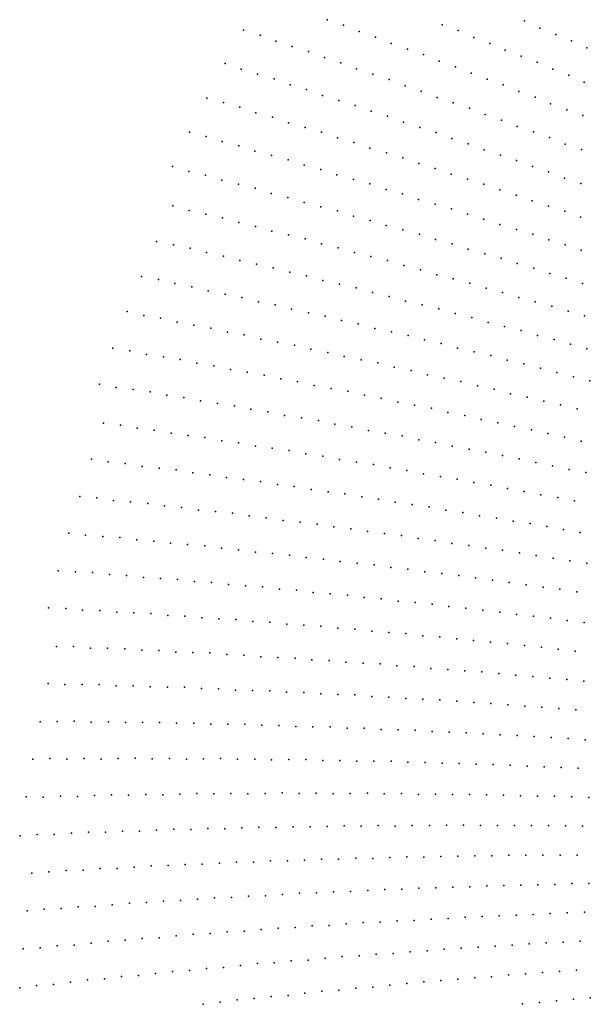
# Model space of a CAD drawing. Header units: metres. Extents: x -51 to 51, y -51 to 51.
# Tile 24 of 46: x -51 to -38, y 0 to 22. Entities that reach past the tile are written whole.
import ezdxf

# ---------------------------------------------------------------- set-up
doc = ezdxf.new("R2010")
doc.units = ezdxf.units.M
for name, color, linetype in [('CLASS_11_ROAD_SURFACE', 7, 'CONTINUOUS'), ('CLASS_17', 7, 'CONTINUOUS'), ('CLASS_9_WATER', 7, 'CONTINUOUS')]:
    doc.layers.add(name, color=color, linetype=linetype)

msp = doc.modelspace()

# ---------------------------------------------------------------- linework, layer by layer
at = {"layer": 'CLASS_11_ROAD_SURFACE'}
for p in [(-38.934841, 21.560667, 435.059998), (-38.581848, 21.419847, 431.289978), (-38.239594, 21.259619, 427.519989), (-39.343384, 20.940247, 435.690002), (-38.998222, 20.786333, 431.919983), (-38.643181, 20.650887, 428.149994), (-38.298489, 20.495998, 424.380005), (-39.751965, 20.292788, 436.319977), (-39.394356, 20.164072, 432.549988), (-39.04686, 20.015541, 428.779999), (-38.689846, 19.885498, 425.009979), (-38.33316, 19.754705, 421.23999), (-40.140289, 19.65707, 436.949982), (-39.7901, 19.51495, 433.179993), (-39.43063, 19.391676, 429.410004), (-39.071476, 19.267645, 425.639984), (-38.721977, 19.123953, 421.869995), (-40.165932, 18.877794, 433.809998), (-38.363392, 18.998587, 418.099976), (-39.804436, 18.760574, 430.039978), (-39.452335, 18.623329, 426.269989), (-39.091389, 18.504763, 422.5), (-40.531563, 18.233532, 434.440002), (-38.739712, 18.36652, 418.72998), (-38.379311, 18.246611, 414.959991), (-40.176983, 18.102781, 430.669983), (-39.813793, 17.991056, 426.899994), (-39.459621, 17.859303, 423.130005), (-39.096951, 17.746222, 419.359985), (-40.895439, 17.562357, 435.069977), (-38.734581, 17.632381, 415.589996), (-40.530136, 17.457518, 431.299988), (-40.173584, 17.332294, 427.529999), (-38.381054, 17.499035, 411.819977), (-39.808788, 17.226091, 423.759979), (-39.444263, 17.119116, 419.98999), (-41.239948, 16.904202, 435.699982), (-39.088322, 16.99229, 416.220001), (-38.724308, 16.883957, 412.449982), (-40.88113, 16.785549, 431.929993), (-40.514324, 16.686262, 428.160004), (-38.364674, 16.76549, 408.679993), (-40.147789, 16.586199, 424.389984), (-39.789555, 16.465935, 420.619995), (-41.581779, 16.219137, 436.329987), (-39.4235, 16.364504, 416.849976), (-39.065647, 16.243225, 413.079987), (-41.213104, 16.126801, 432.559998), (-40.844677, 16.033686, 428.789978), (-38.700077, 16.140423, 409.309998), (-38.338684, 16.027489, 405.539978), (-40.48428, 15.920027, 425.019989), (-40.116314, 15.825534, 421.25), (-41.904644, 15.54778, 436.959991), (-39.756264, 15.710852, 417.47998), (-39.38876, 15.614982, 413.709991), (-41.534458, 15.461648, 433.190002), (-41.172016, 15.354631, 429.419983), (-39.021503, 15.518334, 409.940002), (-38.658264, 15.411469, 406.169983), (-40.802265, 15.267114, 425.649994), (-40.440159, 15.159068, 421.880005), (-38.295235, 15.304008, 402.399994), (-40.070835, 15.070165, 418.109985), (-39.701759, 14.980479, 414.339996), (-41.852295, 14.76983, 433.819977), (-41.480888, 14.689319, 430.049988), (-39.340191, 14.870805, 410.569977), (-38.971554, 14.779735, 406.799988), (-38.606747, 14.67846, 403.029999), (-41.116837, 14.587948, 426.279999), (-40.745846, 14.506045, 422.509979), (-38.242134, 14.576583, 399.259979), (-40.375076, 14.423356, 418.73999), (-40.011536, 14.320345, 414.970001), (-39.641182, 14.236264, 411.199982), (-42.151718, 14.092237, 434.449982), (-39.274513, 14.141809, 407.429993), (-38.908031, 14.046751, 403.660004), (-41.785843, 13.997574, 430.679993), (-41.413307, 13.922703, 426.910004), (-41.040981, 13.847043, 423.139984), (-38.541737, 13.951086, 399.889984), (-38.172249, 13.864137, 396.119995), (-40.675587, 13.750731, 419.369995), (-40.303654, 13.673673, 415.599976), (-39.938568, 13.576323, 411.829987), (-42.446705, 13.388044, 435.079987), (-39.567024, 13.497867, 408.059998), (-39.198975, 13.409049, 404.289978), (-42.072754, 13.320233, 431.309998), (-41.699005, 13.25163, 427.539978), (-41.331886, 13.162051, 423.769989), (-38.827847, 13.329105, 400.519989), (-38.460178, 13.238983, 396.75), (-40.9585, 13.092042, 420), (-40.591667, 13.001421, 416.22998), (-40.218647, 12.930006, 412.459991), (-42.723721, 12.698739, 435.709991), (-39.848969, 12.848071, 408.690002), (-39.476341, 12.775161, 404.919983), (-39.107018, 12.691915, 401.149994), (-42.348675, 12.637218, 431.940002), (-41.979954, 12.554403, 428.169983), (-41.605251, 12.491472, 424.399994), (-38.737862, 12.608055, 397.380005), (-38.36887, 12.523585, 393.609985), (-41.236797, 12.407609, 420.630005), (-40.862434, 12.343266, 416.859985), (-40.488262, 12.278125, 413.089996), (-40.11726, 12.202395, 409.319977), (-39.74641, 12.126051, 405.549988), (-39.375717, 12.049093, 401.779999), (-42.989536, 12.00392, 436.339996), (-42.619335, 11.927897, 432.569977), (-42.243446, 11.872066, 428.799988), (-39.005184, 11.971522, 398.009979), (-38.634811, 11.893337, 394.23999), (-38.261707, 11.823879, 390.470001), (-41.873493, 11.794991, 425.029999), (-41.497921, 11.737743, 421.259979), (-41.12252, 11.679696, 417.48999), (-40.752968, 11.600951, 413.720001), (-40.377895, 11.541489, 409.949982), (-40.005795, 11.471458, 406.179993), (-39.633846, 11.400813, 402.410004), (-43.24955, 11.282651, 436.970001), (-42.872616, 11.233945, 433.199982), (-42.501286, 11.163682, 429.429993), (-39.262039, 11.329553, 398.639984), (-38.887638, 11.267169, 394.869995), (-38.516144, 11.194585, 391.100006), (-42.124641, 11.113554, 425.660004), (-41.748154, 11.062621, 421.889984), (-41.377197, 10.990685, 418.119995), (-41.001003, 10.93833, 414.349976), (-40.630283, 10.865337, 410.579987), (-40.254391, 10.811563, 406.809998), (-39.881287, 10.747251, 403.039978), (-43.119728, 10.51381, 433.829987), (-39.505714, 10.691965, 399.269989), (-39.1329, 10.626326, 395.5), (-38.760223, 10.560066, 391.72998), (-42.742134, 10.470819, 430.059998), (-42.364689, 10.427022, 426.289978), (-41.992458, 10.361917, 422.519989), (-41.615284, 10.316694, 418.75), (-38.387688, 10.493191, 387.959991), (-41.243263, 10.250528, 414.97998), (-40.866364, 10.203879, 411.209991), (-40.492092, 10.146541, 407.440002), (-40.115479, 10.098374, 403.669983), (-39.741474, 10.039701, 399.899994), (-39.367592, 9.98041, 396.130005), (-38.993839, 9.920496, 392.359985), (-38.620216, 9.859962, 388.589996), (-43.349941, 9.809673, 434.459991), (-42.971672, 9.773028, 430.690002), (-42.598289, 9.714779, 426.919983), (-42.220264, 9.676704, 423.149994), (-38.244331, 9.808146, 384.819977), (-41.847076, 9.61739, 419.380005), (-41.469299, 9.577884, 415.609985), (-41.091663, 9.537572, 411.839996), (-40.71648, 9.486512, 408.069977), (-40.341404, 9.434829, 404.299988), (-39.96645, 9.382524, 400.529999), (-39.591614, 9.329596, 396.759979), (-39.216892, 9.276045, 392.98999), (-38.840034, 9.231354, 389.220001), (-43.568649, 9.100784, 435.089996), (-43.194237, 9.049409, 431.319977), (-42.815498, 9.018497, 427.549988), (-38.465565, 9.176467, 385.449982), (-42.441265, 8.966055, 423.779999), (-42.062752, 8.93371, 420.009979), (-41.684357, 8.900555, 416.23999), (-41.31041, 8.84642, 412.470001), (-40.932247, 8.811831, 408.699982), (-40.556343, 8.766532, 404.929993), (-40.18055, 8.720608, 401.160004), (-39.804859, 8.67406, 397.389984), (-39.427174, 8.636514, 393.619995), (-39.051704, 8.588624, 389.850006), (-38.676353, 8.540112, 386.079987), (-43.779839, 8.365955, 435.720001), (-43.400524, 8.342222, 431.949982), (-38.301109, 8.490975, 382.309998), (-43.025368, 8.296669, 428.179993), (-42.646255, 8.271498, 424.410004), (-42.267242, 8.245515, 420.639984), (-41.892342, 8.198265, 416.869995), (-41.513535, 8.170843, 413.099976), (-41.136822, 8.132567, 409.329987), (-40.760201, 8.093666, 405.559998), (-40.383671, 8.054137, 401.789978), (-40.005283, 8.023749, 398.019989), (-39.62896, 7.982877, 394.25), (-39.252731, 7.941378, 390.47998), (-38.876602, 7.899253, 386.709991), (-38.500572, 7.856503, 382.940002), (-43.974892, 7.648035, 436.349976), (-43.598946, 7.609388, 432.579987), (-43.219357, 7.5914, 428.809998), (-42.839863, 7.572599, 425.039978), (-42.464146, 7.532252, 421.269989), (-42.084824, 7.512011, 417.5), (-41.709248, 7.47059, 413.72998), (-41.330109, 7.448907, 409.959991), (-40.952877, 7.416414, 406.190002), (-40.573925, 7.393198, 402.419983), (-40.196869, 7.359357, 398.649994), (-39.819901, 7.324888, 394.880005), (-39.443012, 7.28979, 391.109985), (-39.066216, 7.254066, 387.339996), (-38.687748, 7.22716, 383.569977), (-38.311138, 7.19009, 379.799988), (-44.161533, 6.904376, 436.97998), (-43.781616, 6.893582, 433.209991), (-43.401772, 6.881972, 429.440002), (-43.025352, 6.848541, 425.669983), (-42.64566, 6.835487, 421.899994), (-42.269375, 6.800981, 418.130005), (-41.889828, 6.786483, 414.359985), (-41.510372, 6.771172, 410.589996), (-41.132645, 6.745004, 406.819977), (-40.754986, 6.718207, 403.049988), (-40.377403, 6.69078, 399.279999), (-39.999897, 6.662725, 395.509979), (-39.622471, 6.634041, 391.73999), (-39.2435, 6.614309, 387.970001), (-38.86623, 6.584275, 384.199982), (-38.48904, 6.553613, 380.429993), (-43.952518, 6.173803, 433.839996), (-43.575531, 6.1473, 430.069977), (-43.195599, 6.141441, 426.299988), (-42.818722, 6.11386, 422.529999), (-42.438919, 6.106556, 418.759979), (-42.059174, 6.098435, 414.98999), (-41.682472, 6.069148, 411.220001), (-41.302864, 6.059582, 407.449982), (-40.924801, 6.039208, 403.679993), (-40.546806, 6.018206, 399.910004), (-40.168873, 5.996572, 396.139984), (-39.789547, 5.984024, 392.369995), (-39.411747, 5.961038, 388.600006), (-39.034016, 5.937422, 384.829987), (-38.656357, 5.913177, 381.059998), (-38.278759, 5.888301, 377.289978), (-44.114227, 5.428707, 434.470001), (-43.734192, 5.430048, 430.699982), (-43.356853, 5.409402, 426.929993), (-42.976921, 5.409296, 423.160004), (-42.597034, 5.408372, 419.389984), (-42.219837, 5.386016, 415.619995), (-41.840061, 5.383645, 411.849976), (-41.461651, 5.370334, 408.079987), (-41.083294, 5.356391, 404.309998), (-40.704987, 5.341818, 400.539978), (-40.325436, 5.336458, 396.769989), (-39.947243, 5.32053, 393), (-39.569103, 5.303971, 389.22998), (-39.191021, 5.28678, 385.459991), (-38.813, 5.268959, 381.690002), (-38.43375, 5.259891, 377.919983), (-44.261002, 4.701494, 435.099976), (-43.883327, 4.687792, 431.329987), (-43.503395, 4.694884, 427.559998), (-43.123505, 4.701159, 423.789978), (-42.745949, 4.685745, 420.019989), (-42.366138, 4.69057, 416.25), (-41.988647, 4.674076, 412.47998), (-41.608921, 4.677452, 408.709991), (-41.230377, 4.669944, 404.940002), (-40.850731, 4.671778, 401.169983), (-40.472275, 4.662914, 397.399994), (-40.093861, 4.653418, 393.630005), (-39.715488, 4.643289, 389.859985), (-39.337166, 4.63253, 386.089996), (-38.95776, 4.630649, 382.319977), (-38.579533, 4.618534, 378.549988), (-44.397705, 3.949223, 435.72998), (-44.017921, 3.963514, 431.959991), (-43.638153, 3.976988, 428.190002), (-43.260357, 3.96852, 424.419983), (-42.880646, 3.980543, 420.649994), (-42.502903, 3.970994, 416.880005), (-42.123249, 3.981566, 413.109985), (-41.744595, 3.981128, 409.339996), (-41.364998, 3.990157, 405.569977), (-40.986404, 3.988361, 401.799988), (-40.607845, 3.985932, 398.029999), (-40.229324, 3.982871, 394.259979), (-39.850834, 3.979178, 390.48999), (-39.471401, 3.984488, 386.720001), (-39.092983, 3.979437, 382.949982), (-38.7146, 3.973754, 379.179993), (-38.33625, 3.967438, 375.410004), (-42.246407, 3.285871, 413.73999), (-41.868599, 3.281557, 409.970001), (-41.489204, 3.297053, 406.199982), (-41.11063, 3.301694, 402.429993), (-40.732082, 3.305703, 398.660004), (-40.353554, 3.309078, 394.889984), (-39.974243, 3.321579, 391.119995), (-39.595757, 3.323596, 387.350006), (-39.217304, 3.324979, 383.579987), (-38.838871, 3.32573, 379.809998), (-38.460468, 3.325848, 376.039978), (-44.520039, 3.215387, 436.359985), (-44.140537, 3.236057, 432.589996), (-43.76263, 3.234539, 428.819977), (-43.383156, 3.253757, 425.049988), (-43.005287, 3.251158, 421.279999), (-42.625843, 3.268924, 417.509979), (-40.465839, 2.642106, 395.519989), (-40.087429, 2.65119, 391.75), (-39.70903, 2.659641, 387.97998), (-39.33065, 2.667459, 384.209991), (-38.952282, 2.674644, 380.440002), (-38.573277, 2.690613, 376.669983), (-44.63023, 2.478575, 436.98999), (-44.252342, 2.484009, 433.220001), (-43.873238, 2.510417, 429.449982), (-43.495365, 2.514769, 425.679993), (-43.116268, 2.539725, 421.910004), (-42.737167, 2.563863, 418.139984), (-42.359322, 2.566498, 414.369995), (-41.980232, 2.589184, 410.599976), (-41.60178, 2.600895, 406.829987), (-41.223339, 2.611972, 403.059998), (-40.844902, 2.622416, 399.289978), (-40.189362, 1.977927, 392.380005), (-39.811153, 1.99281, 388.609985), (-39.432957, 2.007061, 384.839996), (-39.054268, 2.030212, 381.069977), (-38.676079, 2.043103, 377.299988), (-44.35046, 1.750739, 433.849976), (-43.972713, 1.76204, 430.079987), (-43.594097, 1.794179, 426.309998), (-43.215462, 1.8255, 422.539978), (-42.837715, 1.835086, 418.769989), (-42.459064, 1.864955, 415), (-42.081318, 1.873459, 411.22998), (-41.702656, 1.901876, 407.459991), (-41.324451, 1.919386, 403.690002), (-40.94577, 1.946259, 399.919983), (-40.567566, 1.96241, 396.149994), (-39.902069, 1.323291, 389.23999), (-39.523827, 1.353619, 385.470001), (-39.145908, 1.373571, 381.699982), (-38.76799, 1.392891, 377.929993), (-42.925274, 1.124579, 419.399994), (-42.547733, 1.14003, 415.630005), (-42.169617, 1.175622, 411.859985), (-41.791771, 1.200194, 408.089996), (-41.413616, 1.234242, 404.319977), (-41.03574, 1.257455, 400.549988), (-40.657856, 1.280033, 396.779999), (-40.279968, 1.301979, 393.009979), (-44.436905, 0.993194, 434.47998), (-44.058907, 1.032507, 430.709991), (-43.68087, 1.071002, 426.940002), (-43.303349, 1.087535, 423.169983), (-39.981537, 0.661032, 389.869995), (-39.604027, 0.688041, 386.100006), (-39.226498, 0.714417, 382.329987), (-38.848953, 0.740159, 378.559998), (-42.246326, 0.475368, 412.48999), (-41.868942, 0.506268, 408.720001), (-41.491531, 0.536535, 404.949982), (-41.114101, 0.566169, 401.179993), (-40.736656, 0.59517, 397.410004), (-40.359184, 0.623537, 393.639984), (-44.510273, 0.254938, 435.109985), (-44.13298, 0.300596, 431.339996), (-43.755802, 0.324071, 427.569977), (-43.378437, 0.368278, 423.799988), (-43.001228, 0.390672, 420.029999), (-42.623802, 0.433429, 416.259979), (-39.672997, 0.020144, 386.72998), (-39.295967, 0.052934, 382.959991), (-38.918911, 0.085092, 379.190002), (-38.541798, 0.126027, 375.419983)]:
    msp.add_point(p, dxfattribs=at)
at = {"layer": 'CLASS_17'}
for p in [(-44.014881, 21.886131, 481.559998), (-43.653755, 21.765587, 477.789978), (-41.46109, 21.774313, 458.309998), (-39.631207, 21.859444, 442.599976), (-39.288185, 21.700748, 438.829987), (-45.874245, 21.651384, 497.269989), (-45.509998, 21.539795, 493.5), (-43.303505, 21.623142, 474.019989), (-42.942944, 21.501263, 470.25), (-41.103893, 21.643576, 454.539978), (-40.757526, 21.492188, 450.769989), (-45.156506, 21.405394, 489.72998), (-44.792797, 21.292454, 485.959991), (-42.593136, 21.35783, 466.47998), (-42.23315, 21.234615, 462.709991), (-40.400932, 21.360125, 447), (-44.42939, 21.178751, 482.190002), (-44.076561, 21.042768, 478.419983), (-41.873478, 21.110641, 458.940002), (-40.055031, 21.20776, 443.22998), (-39.699039, 21.074377, 439.459991), (-46.285137, 20.911966, 497.899994), (-45.929214, 20.784084, 494.129974), (-43.713696, 20.927717, 474.649994), (-43.361286, 20.790735, 470.879974), (-41.524368, 20.965645, 455.169983), (-41.165276, 20.840342, 451.399994), (-45.56337, 20.678034, 490.359985), (-45.197803, 20.571218, 486.589996), (-42.99897, 20.674341, 467.109985), (-40.816612, 20.694355, 447.630005), (-40.458099, 20.56772, 443.859985), (-44.842514, 20.441738, 482.819977), (-42.636955, 20.557188, 463.339996), (-42.285217, 20.418625, 459.569977), (-40.099915, 20.440334, 440.089996), (-46.693947, 20.142069, 498.529999), (-44.47747, 20.333563, 479.049988), (-44.122585, 20.203081, 475.279999), (-41.923759, 20.300127, 455.799988), (-41.572453, 20.160574, 452.029999), (-46.326092, 20.04295, 494.759979), (-45.958508, 19.943058, 490.98999), (-43.758064, 20.09355, 471.509979), (-43.393833, 19.983255, 467.73999), (-41.211544, 20.040735, 448.259979), (-40.850948, 19.920135, 444.48999), (-45.60088, 19.820129, 487.220001), (-45.233788, 19.71887, 483.449982), (-43.039593, 19.851181, 463.970001), (-42.675888, 19.739532, 460.199982), (-40.500324, 19.779007, 440.720001), (-44.876541, 19.594931, 479.679993), (-44.509949, 19.492308, 475.910004), (-42.322056, 19.606457, 456.429993), (-41.958885, 19.493458, 452.660004), (-47.08049, 19.387289, 499.160004), (-46.71101, 19.294357, 495.389984), (-44.143631, 19.388912, 472.139984), (-43.786999, 19.263369, 468.369995), (-41.596008, 19.379694, 448.889984), (-46.351158, 19.17802, 491.619995), (-45.982151, 19.083719, 487.849976), (-43.421185, 19.158615, 464.599976), (-41.242832, 19.245029, 445.119995), (-40.880493, 19.129917, 441.349976), (-45.622665, 18.966362, 484.079987), (-45.254131, 18.870684, 480.309998), (-43.064949, 19.032063, 460.829987), (-42.699638, 18.925943, 457.059998), (-42.334614, 18.819057, 453.289978), (-40.527733, 18.994257, 437.579987), (-47.454823, 18.625214, 499.789978), (-44.88586, 18.774231, 476.539978), (-44.526958, 18.655262, 472.769989), (-41.979, 18.690907, 449.519989), (-47.092869, 18.515509, 496.019989), (-46.722076, 18.428196, 492.25), (-44.159161, 18.557438, 469), (-43.80064, 18.437452, 465.22998), (-41.614483, 18.582661, 445.75), (-41.259274, 18.453505, 441.97998), (-46.360477, 18.317467, 488.47998), (-45.990128, 18.228771, 484.709991), (-43.433327, 18.338259, 461.459991), (-43.066277, 18.238289, 457.690002), (-40.895275, 18.343903, 438.209991), (-45.620029, 18.139296, 480.940002), (-45.258984, 18.026941, 477.169983), (-42.708351, 18.116695, 453.919983), (-42.341793, 18.01536, 450.149994), (-47.453075, 17.752407, 496.649994), (-44.889339, 17.936087, 473.399994), (-44.528648, 17.822708, 469.629974), (-44.159458, 17.730474, 465.859985), (-41.984241, 17.89275, 446.380005), (-41.618176, 17.790047, 442.609985), (-47.089481, 17.648342, 492.879974), (-46.717453, 17.566664, 489.109985), (-43.790524, 17.637461, 462.089996), (-43.430397, 17.522465, 458.319977), (-41.25238, 17.686571, 438.839996), (-46.345661, 17.4842, 485.339996), (-45.98259, 17.3785, 481.569977), (-45.611225, 17.294647, 477.799988), (-43.061924, 17.428074, 454.549988), (-42.702168, 17.312057, 450.779999), (-45.248493, 17.187918, 474.029999), (-44.877556, 17.102678, 470.259979), (-42.33416, 17.216293, 447.009979), (-41.966404, 17.119749, 443.23999), (-47.809193, 16.959101, 497.279999), (-47.435619, 16.884468, 493.509979), (-44.506863, 17.016657, 466.48999), (-44.144669, 16.908298, 462.720001), (-41.607224, 17.002117, 439.470001), (-47.062267, 16.80905, 489.73999), (-46.697292, 16.710039, 485.970001), (-46.324341, 16.633221, 482.199982), (-43.77441, 16.820889, 458.949982), (-43.412556, 16.711504, 455.179993), (-45.959686, 16.533178, 478.429993), (-45.587143, 16.454967, 474.660004), (-43.04274, 16.622713, 451.410004), (-42.673168, 16.53314, 447.639984), (-42.311863, 16.422127, 443.869995), (-45.214817, 16.375967, 470.889984), (-44.850674, 16.274284, 467.119995), (-44.478764, 16.193893, 463.349976), (-41.942734, 16.331173, 440.099976), (-48.14415, 16.182308, 497.910004), (-47.76936, 16.11396, 494.139984), (-47.402611, 16.021675, 490.369995), (-44.114944, 16.091175, 459.579987), (-43.743446, 16.009392, 455.809998), (-47.028206, 15.951924, 486.599976), (-46.661755, 15.858598, 482.829987), (-46.287727, 15.787445, 479.059998), (-43.372181, 15.926823, 452.039978), (-43.008881, 15.82247, 448.269989), (-45.91391, 15.715501, 475.289978), (-45.547935, 15.620525, 471.519989), (-45.174507, 15.547181, 467.75), (-42.638031, 15.738511, 444.5), (-42.275063, 15.633126, 440.72998), (-48.466469, 15.399062, 498.539978), (-44.808842, 15.451168, 463.97998), (-44.435802, 15.376426, 460.209991), (-48.098061, 15.313533, 494.769989), (-47.722332, 15.250875, 491), (-47.354206, 15.1643, 487.22998), (-46.978832, 15.100232, 483.459991), (-44.062973, 15.300891, 456.440002), (-43.697796, 15.203233, 452.669983), (-43.325367, 15.126303, 448.899994), (-46.603657, 15.035371, 479.690002), (-46.235981, 14.947139, 475.919983), (-45.861164, 14.880871, 472.149994), (-42.960495, 15.027607, 445.130005), (-42.58847, 14.949281, 441.359985), (-45.493771, 14.791594, 468.379974), (-45.11932, 14.72392, 464.609985), (-42.216663, 14.870166, 437.589996), (-48.783165, 14.585748, 499.169983), (-48.406246, 14.530207, 495.399994), (-48.036572, 14.450414, 491.629974), (-44.745071, 14.655451, 460.839996), (-44.378136, 14.56452, 457.069977), (-44.004253, 14.494648, 453.299988), (-47.659988, 14.393458, 487.859985), (-47.283581, 14.335703, 484.089996), (-46.914326, 14.254244, 480.319977), (-43.637615, 14.402675, 449.529999), (-43.264107, 14.331399, 445.759979), (-42.890804, 14.25933, 441.98999), (-46.538254, 14.195077, 476.549988), (-46.169266, 14.112569, 472.779999), (-45.793533, 14.051989, 469.009979), (-42.524635, 14.165708, 438.220001), (-49.079475, 13.790067, 499.799988), (-45.417988, 13.990612, 465.23999), (-45.049427, 13.906442, 461.470001), (-44.674221, 13.843653, 457.699982), (-48.70837, 13.717081, 496.029999), (-48.330708, 13.66726, 492.259979), (-47.953209, 13.616637, 488.48999), (-44.305939, 13.758436, 453.929993), (-43.931084, 13.694238, 450.160004), (-43.556427, 13.629245, 446.389984), (-47.582497, 13.54198, 484.720001), (-47.205307, 13.489936, 480.949982), (-46.834839, 13.414225, 477.179993), (-46.457966, 13.360764, 473.410004), (-43.188576, 13.542368, 442.619995), (-42.81427, 13.475965, 438.849976), (-46.081257, 13.306501, 469.639984), (-45.711193, 13.229119, 465.869995), (-45.334808, 13.173442, 462.099976), (-48.990524, 12.921789, 496.660004), (-44.964996, 13.095009, 458.329987), (-44.588932, 13.037913, 454.559998), (-44.213047, 12.980021, 450.789978), (-48.612061, 12.878316, 492.889984), (-48.240017, 12.810487, 489.119995), (-47.861847, 12.76559, 485.349976), (-47.490028, 12.6967, 481.579987), (-43.843643, 12.89992, 447.019989), (-43.468086, 12.840611, 443.25), (-43.098946, 12.75946, 439.47998), (-47.112144, 12.650379, 477.809998), (-46.734413, 12.603255, 474.039978), (-46.362965, 12.53269, 470.269989), (-45.985527, 12.484142, 466.5), (-45.614319, 12.412521, 462.72998), (-45.237179, 12.362552, 458.959991), (-44.860199, 12.31178, 455.190002), (-49.259674, 12.120902, 497.289978), (-48.886421, 12.059922, 493.519989), (-44.489368, 12.238485, 451.419983), (-44.112694, 12.186294, 447.649994), (-43.7421, 12.111942, 443.880005), (-43.365734, 12.058331, 440.109985), (-48.507401, 12.02219, 489.75), (-48.134361, 11.960149, 485.97998), (-47.755596, 11.920986, 482.209991), (-47.376976, 11.881018, 478.440002), (-47.004276, 11.817294, 474.669983), (-46.625923, 11.775899, 470.899994), (-46.253433, 11.711112, 467.129974), (-45.875355, 11.66829, 463.359985), (-45.497421, 11.624661, 459.589996), (-45.125278, 11.558195, 455.819977), (-44.747623, 11.513142, 452.049988), (-44.37571, 11.445617, 448.279999), (-43.998333, 11.399137, 444.509979), (-49.52124, 11.290457, 497.919983), (-49.141499, 11.259903, 494.149994), (-48.767365, 11.20473, 490.379974), (-48.387859, 11.172744, 486.609985), (-43.621105, 11.351854, 440.73999), (-48.00848, 11.139949, 482.839996), (-47.634651, 11.083087, 479.069977), (-47.255516, 11.048859, 475.299988), (-46.881886, 10.990933, 471.529999), (-46.502991, 10.955273, 467.759979), (-46.124233, 10.918806, 463.98999), (-45.750919, 10.859194, 460.220001), (-45.37241, 10.821295, 456.449982), (-44.999302, 10.760618, 452.679993), (-44.621048, 10.721292, 448.910004), (-44.242939, 10.681157, 445.139984), (-43.870148, 10.618795, 441.369995), (-43.492298, 10.577232, 437.599976), (-49.76368, 10.478904, 498.549988), (-49.388569, 10.430618, 494.779999), (-49.008461, 10.405822, 491.009979), (-48.628464, 10.380214, 487.23999), (-48.253632, 10.330235, 483.470001), (-47.873848, 10.303189, 479.699982), (-47.499195, 10.252142, 475.929993), (-47.119633, 10.223661, 472.160004), (-46.740185, 10.19437, 468.389984), (-46.365814, 10.141631, 464.619995), (-45.986599, 10.110905, 460.849976), (-45.612415, 10.057098, 457.079987), (-45.233421, 10.024939, 453.309998), (-44.854553, 9.991969, 449.539978), (-44.480667, 9.936473, 445.769989), (-44.102028, 9.902069, 442), (-43.728336, 9.845508, 438.22998), (-49.99752, 9.637998, 499.179993), (-49.61694, 9.6204, 495.410004), (-49.236458, 9.601991, 491.639984), (-48.860748, 9.558911, 487.869995), (-48.480457, 9.539062, 484.099976), (-48.104904, 9.494911, 480.329987), (-47.724804, 9.473621, 476.559998), (-47.344807, 9.45152, 472.789978), (-46.969513, 9.405672, 469.019989), (-46.589714, 9.382132, 465.25), (-46.214584, 9.335215, 461.47998), (-45.834991, 9.310236, 457.709991), (-45.455502, 9.284444, 453.940002), (-45.080635, 9.235832, 450.169983), (-44.701359, 9.208604, 446.399994), (-44.326668, 9.158922, 442.630005), (-43.947601, 9.130259, 438.859985), (-50.212837, 8.816671, 499.809998), (-49.832008, 8.80547, 496.039978), (-49.455544, 8.769305, 492.269989), (-49.074879, 8.75666, 488.5), (-48.698559, 8.719422, 484.72998), (-48.318054, 8.705334, 480.959991), (-47.937645, 8.690432, 477.190002), (-47.561546, 8.651492, 473.419983), (-47.181309, 8.635148, 469.649994), (-46.805359, 8.595135, 465.879974), (-46.425293, 8.577349, 462.109985), (-46.045322, 8.558749, 458.339996), (-45.669605, 8.517036, 454.569977), (-45.289818, 8.496995, 450.799988), (-44.914261, 8.454212, 447.029999), (-44.534653, 8.432731, 443.259979), (-44.155151, 8.410438, 439.48999), (-50.037567, 7.961613, 496.669983), (-49.656654, 7.956179, 492.899994), (-49.279694, 7.925868, 489.129974), (-48.89893, 7.918987, 485.359985), (-48.51823, 7.911291, 481.589996), (-48.141464, 7.879274, 477.819977), (-47.760918, 7.870134, 474.049988), (-47.384277, 7.837042, 470.279999), (-47.003876, 7.826456, 466.509979), (-46.623558, 7.815054, 462.73999), (-46.247124, 7.780259, 458.970001), (-45.866959, 7.767414, 455.199982), (-45.490658, 7.731543, 451.429993), (-45.110653, 7.717255, 447.660004), (-44.730732, 7.702153, 443.889984), (-44.354645, 7.664579, 440.119995), (-50.225342, 7.137823, 497.299988), (-49.847862, 7.114448, 493.529999), (-49.466965, 7.114781, 489.759979), (-49.086128, 7.114298, 485.98999), (-48.708817, 7.089214, 482.220001), (-48.328094, 7.087283, 478.449982), (-47.95089, 7.061122, 474.679993), (-47.570293, 7.057744, 470.910004), (-47.189758, 7.053548, 467.139984), (-46.812729, 7.025681, 463.369995), (-46.432327, 7.020039, 459.599976), (-46.055408, 6.991095, 455.829987), (-45.67514, 6.984006, 452.059998), (-45.294937, 6.976103, 448.289978), (-44.918205, 6.945452, 444.519989), (-44.538143, 6.936103, 440.75), (-50.402611, 6.285378, 497.929993), (-50.021721, 6.292927, 494.160004), (-49.640869, 6.299657, 490.389984), (-49.263142, 6.281517, 486.619995), (-48.882385, 6.286799, 482.849976), (-48.504742, 6.267579, 479.079987), (-48.124084, 6.271411, 475.309998), (-47.743477, 6.274426, 471.539978), (-47.365974, 6.253495, 467.769989), (-46.98547, 6.255061, 464), (-46.608067, 6.233053, 460.22998), (-46.227669, 6.233171, 456.459991), (-45.847321, 6.232471, 452.690002), (-45.47007, 6.208753, 448.919983), (-45.08984, 6.206605, 445.149994), (-44.712685, 6.181809, 441.380005), (-44.332573, 6.178215, 437.609985), (-48.28426, 5.477891, 475.940002), (-47.525948, 5.472682, 468.399994), (-46.387436, 5.471449, 457.089996), (-50.56274, 5.453645, 498.559998), (-50.182022, 5.46759, 494.789978), (-49.803997, 5.456399, 491.019989), (-49.423344, 5.468894, 487.25), (-49.045395, 5.456622, 483.47998), (-48.664806, 5.467666, 479.709991), (-47.906422, 5.463907, 472.169983), (-47.148178, 5.457618, 464.629974), (-46.767788, 5.464942, 460.859985), (-46.009792, 5.454673, 453.319977), (-45.629524, 5.45973, 449.549988), (-45.251965, 5.441875, 445.779999), (-44.871788, 5.445482, 442.009979), (-44.491657, 5.448273, 438.23999), (-50.709133, 4.618322, 499.190002), (-50.330948, 4.614086, 495.419983), (-49.950531, 4.633791, 491.649994), (-49.572395, 4.628473, 487.879974), (-49.192024, 4.646727, 484.109985), (-48.811665, 4.664162, 480.339996), (-48.433617, 4.657129, 476.569977), (-48.05331, 4.673112, 472.799988), (-47.675316, 4.664998, 469.029999), (-47.295059, 4.67953, 465.259979), (-46.914837, 4.693243, 461.48999), (-46.53693, 4.683415, 457.720001), (-46.156761, 4.695677, 453.949982), (-45.778919, 4.684768, 450.179993), (-45.398819, 4.69558, 446.410004), (-45.018745, 4.705574, 442.639984), (-44.641003, 4.692951, 438.869995), (-45.533348, 3.945905, 447.039978), (-45.155418, 3.940233, 443.269989), (-44.775581, 3.955976, 439.5), (-50.843544, 3.754814, 499.819977), (-50.463501, 3.781726, 496.049988), (-50.085308, 3.783364, 492.279999), (-49.705284, 3.808823, 488.509979), (-49.32526, 3.833463, 484.73999), (-48.947124, 3.833385, 480.970001), (-48.567123, 3.856573, 477.199982), (-48.189018, 3.855413, 473.429993), (-47.809052, 3.877149, 469.660004), (-47.429085, 3.898065, 465.889984), (-47.051044, 3.89519, 462.119995), (-46.671116, 3.914655, 458.349976), (-46.293118, 3.910698, 454.579987), (-45.913223, 3.92871, 450.809998), (-47.929749, 3.086141, 470.289978), (-47.551697, 3.090219, 466.519989), (-47.172142, 3.116883, 462.75), (-46.794113, 3.119878, 458.97998), (-46.41457, 3.145089, 455.209991), (-46.035023, 3.169481, 451.440002), (-45.657036, 3.170761, 447.669983), (-45.277508, 3.193701, 443.899994), (-44.899544, 3.193899, 440.130005), (-50.583706, 2.921535, 496.679993), (-50.204163, 2.954194, 492.910004), (-49.824604, 2.986033, 489.139984), (-49.446507, 2.99291, 485.369995), (-49.066952, 3.023297, 481.599976), (-48.688866, 3.029091, 477.829987), (-48.309311, 3.058026, 474.059998), (-45.766335, 2.414886, 448.299988), (-45.388428, 2.422037, 444.529999), (-45.009327, 2.450715, 440.759979), (-48.795418, 2.222398, 478.459991), (-48.416389, 2.257704, 474.690002), (-48.03846, 2.268736, 470.919983), (-47.659416, 2.30259, 467.149994), (-47.281483, 2.312538, 463.380005), (-46.90242, 2.34494, 459.609985), (-46.523342, 2.376523, 455.839996), (-46.14542, 2.384756, 452.069977), (-50.688217, 2.083087, 497.309998), (-50.309265, 2.122117, 493.539978), (-49.931335, 2.135948, 489.769989), (-49.552357, 2.173525, 486), (-49.174427, 2.186273, 482.22998), (-46.997875, 1.567263, 460.23999), (-46.620152, 1.582446, 456.470001), (-46.241642, 1.619759, 452.699982), (-45.863907, 1.633859, 448.929993), (-45.485367, 1.66972, 445.160004), (-45.1068, 1.704763, 441.389984), (-44.729053, 1.717148, 437.619995), (-49.645264, 1.327207, 486.629974), (-49.266945, 1.370512, 482.859985), (-48.888584, 1.412999, 479.089996), (-48.510902, 1.43098, 475.319977), (-48.1325, 1.472015, 471.549988), (-47.754799, 1.488914, 467.779999), (-47.37635, 1.528498, 464.009979), (-50.778816, 1.241972, 497.940002), (-50.401188, 1.262753, 494.169983), (-50.022915, 1.307509, 490.399994), (-45.56982, 0.91485, 445.789978), (-45.192348, 0.934182, 442.019989), (-44.814396, 0.974946, 438.25), (-47.835938, 0.696007, 468.410004), (-47.458202, 0.741942, 464.639984), (-47.080803, 0.764071, 460.869995), (-46.703003, 0.808555, 457.099976), (-46.325577, 0.829602, 453.329987), (-45.947716, 0.872635, 449.559998), (-50.10096, 0.452153, 491.029999), (-49.723461, 0.502625, 487.259979), (-49.345913, 0.552279, 483.48999), (-48.968605, 0.577206, 479.720001), (-48.590977, 0.62541, 475.949982), (-48.213631, 0.649254, 472.179993), (-50.855629, 0.373589, 498.569977), (-50.47821, 0.425511, 494.799988), (-46.773003, 0.009509, 457.72998), (-46.395966, 0.059701, 453.959991), (-46.018871, 0.109076, 450.190002), (-45.6418, 0.135348, 446.419983), (-45.264629, 0.183273, 442.649994), (-44.887516, 0.208463, 438.880005)]:
    msp.add_point(p, dxfattribs=at)
at = {"layer": 'CLASS_9_WATER'}
for p in [(-38.201351, 4.605786, 374.779999), (-38.194939, 2.696438, 372.899994), (-38.297886, 2.055361, 373.529999), (-38.390057, 1.411577, 374.160004), (-38.47139, 0.765268, 374.789978), (-38.164677, 0.156827, 371.649994)]:
    msp.add_point(p, dxfattribs=at)

doc.saveas('drawing.dxf')
